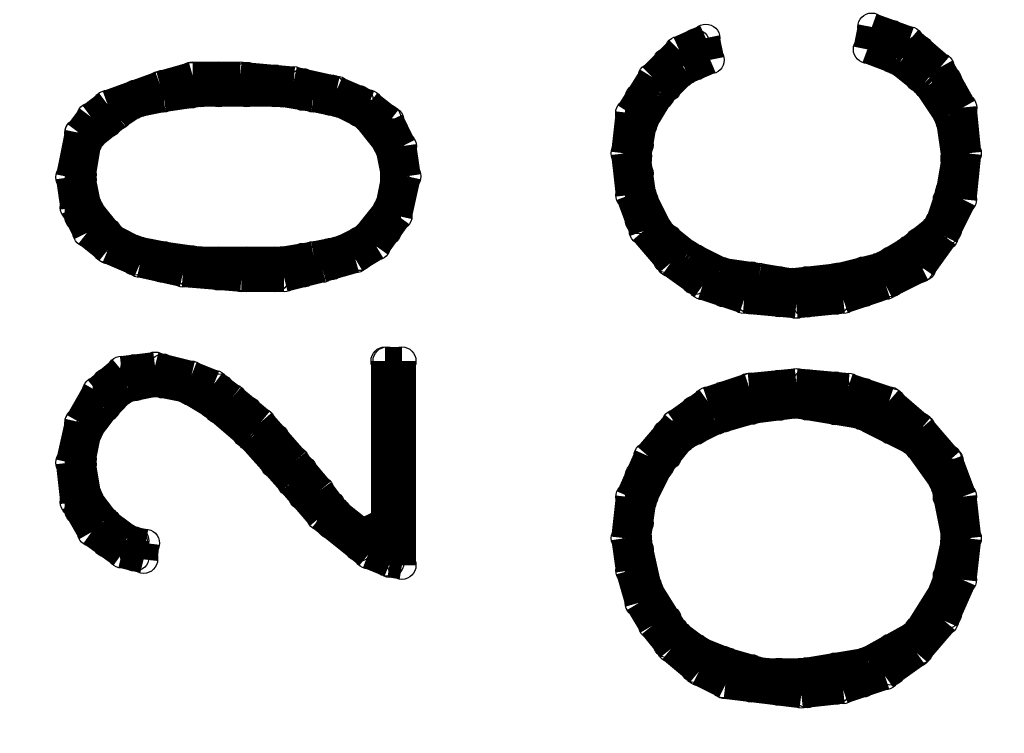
# Model space of a CAD drawing. Extents: x 97 to 162, y 100 to 201.
# Tile 34 of 70: x 137.84 to 139.6, y 143.36 to 144.63. Entities that reach past the tile are written whole.
import ezdxf

# ---------------------------------------------------------------- set-up
doc = ezdxf.new("R2010")
doc.units = 0
doc.layers.get('0').update_dxf_attribs({"linetype": 'CONTINUOUS'})
for name, color, linetype in [('C-MASK_GBR', 7, 'CONTINUOUS'), ('C-SILK_GBR', 6, 'CONTINUOUS'), ('S-MASK_GBR', 1, 'CONTINUOUS'), ('S-SILK_GBR', 4, 'CONTINUOUS')]:
    doc.layers.add(name, color=color, linetype=linetype)

# ---------------------------------------------------------------- blocks, each defined once
blk = doc.blocks.new('ROUND_2')
blk.add_circle((0, 0), 0.025)

msp = doc.modelspace()

# ---------------------------------------------------------------- linework, layer by layer
at = {"layer": 'C-MASK_GBR', "const_width": 0.199898}
msp.add_lwpolyline([(147.951952, 154.795474, 0.8105196), (143.23187, 129.20345)], format="xyb", dxfattribs=at)
at = {"layer": 'C-SILK_GBR', "const_width": 0.199898}
msp.add_lwpolyline([(147.951952, 154.795474, 0.8105196), (143.23187, 129.20345)], format="xyb", dxfattribs=at)
at = {"layer": 'C-SILK_GBR', "const_width": 0.050038}
for points in [[(139.365228, 144.61744), (139.357354, 144.577562)], [(139.431776, 144.59331), (139.365228, 144.61744)], [(139.069064, 144.597628), (139.021566, 144.576292)], [(139.050014, 144.547336), (139.050014, 144.588992)], [(139.076938, 144.558766), (139.069064, 144.597628)], [(139.400026, 144.56156), (139.400026, 144.60474)], [(139.487402, 144.545558), (139.431776, 144.59331)], [(139.021566, 144.576292), (138.973306, 144.528032)], [(139.357354, 144.577562), (139.408662, 144.558258)], [(139.450064, 144.526762), (139.450064, 144.577562)], [(138.999976, 144.50949), (138.999976, 144.554702)], [(139.032996, 144.53997), (139.076938, 144.558766)], [(139.408662, 144.558258), (139.41552, 144.554448)], [(139.41552, 144.554448), (139.460224, 144.518634)], [(139.025122, 144.534636), (139.032996, 144.53997)], [(139.527534, 144.473676), (139.487402, 144.545558)], [(138.153394, 144.530318), (138.095228, 144.513808)], [(138.150092, 144.497806), (138.150092, 144.529302)], [(138.23823, 144.530318), (138.153394, 144.530318)], [(138.199876, 144.500092), (138.199876, 144.530318)], [(138.333734, 144.521682), (138.23823, 144.530318)], [(138.249914, 144.500092), (138.249914, 144.529302)], [(138.299952, 144.500092), (138.299952, 144.52473)], [(138.410188, 144.504664), (138.333734, 144.521682)], [(138.973306, 144.528032), (138.933174, 144.464024)], [(138.989562, 144.498822), (139.025122, 144.534636)], [(139.460224, 144.518634), (139.465558, 144.513046)], [(139.500102, 144.46123), (139.500102, 144.522952)], [(138.095228, 144.513808), (138.001248, 144.479518)], [(138.100054, 144.49044), (138.100054, 144.515078)], [(138.34999, 144.493742), (138.34999, 144.518126)], [(138.400028, 144.484344), (138.400028, 144.50695)], [(138.467338, 144.480026), (138.410188, 144.504664)], [(139.465558, 144.513046), (139.501118, 144.459452)], [(138.050016, 144.479772), (138.050016, 144.497298)], [(138.055858, 144.48155), (138.100562, 144.490694)], [(138.100562, 144.490694), (138.101832, 144.490694)], [(138.101832, 144.490694), (138.164316, 144.499838)], [(138.164316, 144.499838), (138.167872, 144.500092)], [(138.167872, 144.500092), (138.31062, 144.500092)], [(138.31062, 144.500092), (138.314938, 144.499584)], [(138.314938, 144.499584), (138.368278, 144.490694)], [(138.368278, 144.490694), (138.369294, 144.490694)], [(138.369294, 144.490694), (138.413744, 144.48155)], [(138.450066, 144.464532), (138.450066, 144.487646)], [(138.949938, 144.40662), (138.949938, 144.490948)], [(138.958828, 144.449546), (138.985752, 144.493996)], [(138.985752, 144.493996), (138.989562, 144.498822)], [(138.001248, 144.479518), (137.97153, 144.457166)], [(137.999978, 144.444212), (137.999978, 144.478502)], [(138.020044, 144.460214), (138.046968, 144.477994)], [(138.046968, 144.477994), (138.055858, 144.48155)], [(138.413744, 144.48155), (138.420094, 144.479518)], [(138.420094, 144.479518), (138.455908, 144.461738)], [(138.505184, 144.450054), (138.467338, 144.480026)], [(139.535662, 144.391888), (139.527534, 144.473676)], [(137.97153, 144.457166), (137.950194, 144.428718)], [(137.973562, 144.42313), (138.018266, 144.45869)], [(138.018266, 144.45869), (138.020044, 144.460214)], [(138.455908, 144.461738), (138.46429, 144.45488)], [(138.46429, 144.45488), (138.49985, 144.410176)], [(138.500104, 144.410176), (138.500104, 144.454118)], [(138.527536, 144.404842), (138.505184, 144.450054)], [(138.933174, 144.464024), (138.925046, 144.391888)], [(138.95578, 144.440656), (138.958828, 144.449546)], [(139.501118, 144.459452), (139.505182, 144.449038)], [(139.505182, 144.449038), (139.514072, 144.386554)], [(138.94689, 144.387062), (138.95578, 144.440656)], [(137.950194, 144.428718), (137.934192, 144.349216)], [(137.94994, 144.279112), (137.94994, 144.427956)], [(137.964672, 144.407636), (137.973562, 144.42313)], [(137.955782, 144.354042), (137.964672, 144.407636)], [(138.49985, 144.410176), (138.50493, 144.399508)], [(138.50493, 144.399508), (138.51382, 144.354804)], [(138.53541, 144.350994), (138.527536, 144.404842)], [(138.925046, 144.391888), (138.933428, 144.317466)], [(138.946382, 144.382998), (138.94689, 144.387062)], [(138.946636, 144.379442), (138.946382, 144.382998)], [(138.955526, 144.316958), (138.946636, 144.379442)], [(139.514072, 144.378934), (139.504928, 144.32534)], [(139.514072, 144.386554), (139.514326, 144.382998)], [(139.514326, 144.382998), (139.514072, 144.378934)], [(139.52728, 144.309846), (139.535662, 144.391888)], [(137.934192, 144.349216), (137.942066, 144.295114)], [(137.955274, 144.349978), (137.955782, 144.354042)], [(137.955782, 144.345152), (137.955274, 144.349978)], [(137.964672, 144.300448), (137.955782, 144.345152)], [(138.51382, 144.345152), (138.50493, 144.300448)], [(138.51382, 144.354804), (138.514328, 144.349978)], [(138.514328, 144.349978), (138.51382, 144.345152)], [(138.519662, 144.280128), (138.53541, 144.350994)], [(138.949938, 144.27327), (138.949938, 144.356328)], [(139.504928, 144.32534), (139.504166, 144.32153)], [(138.933428, 144.317466), (138.957558, 144.253204)], [(138.958066, 144.309338), (138.955526, 144.316958)], [(138.984736, 144.255744), (138.958066, 144.309338)], [(139.504166, 144.32153), (139.486132, 144.267936)], [(139.494514, 144.24406), (139.52728, 144.309846)], [(139.500102, 144.254982), (139.500102, 144.309338)], [(137.942066, 144.295114), (137.964672, 144.249902)], [(137.969752, 144.28978), (137.964672, 144.300448)], [(138.50493, 144.300448), (138.49985, 144.28978)], [(138.005566, 144.245076), (137.969752, 144.28978)], [(138.49985, 144.28978), (138.46429, 144.245076)], [(138.4808, 144.226026), (138.519662, 144.280128)], [(138.500104, 144.252696), (138.500104, 144.28978)], [(138.991594, 144.247362), (138.984736, 144.255744)], [(139.478004, 144.256252), (139.433554, 144.220692)], [(139.486132, 144.267936), (139.478004, 144.256252)], [(137.964672, 144.249902), (138.002264, 144.21993)], [(137.999978, 144.221708), (137.999978, 144.251934)], [(138.013694, 144.238472), (138.005566, 144.245076)], [(138.049508, 144.220438), (138.013694, 144.238472)], [(138.455908, 144.238472), (138.420094, 144.220438)], [(138.46429, 144.245076), (138.455908, 144.238472)], [(138.957558, 144.253204), (139.006326, 144.196308)], [(139.036044, 144.211802), (138.991594, 144.247362)], [(138.999976, 144.203674), (138.999976, 144.240758)], [(139.454636, 144.188434), (139.494514, 144.24406)], [(138.002264, 144.21993), (138.059414, 144.195292)], [(138.055858, 144.218406), (138.049508, 144.220438)], [(138.050016, 144.199356), (138.050016, 144.220184)], [(138.420094, 144.220438), (138.413744, 144.218406)], [(138.443462, 144.20342), (138.4808, 144.226026)], [(138.450066, 144.207484), (138.450066, 144.235424)], [(139.433554, 144.220692), (139.43076, 144.21866)], [(139.450064, 144.185894), (139.450064, 144.2339)], [(138.100562, 144.209516), (138.055858, 144.218406)], [(138.100054, 144.186402), (138.100054, 144.209516)], [(138.101832, 144.209262), (138.100562, 144.209516)], [(138.164316, 144.200372), (138.101832, 144.209262)], [(138.150092, 144.177258), (138.150092, 144.202404)], [(138.368278, 144.209262), (138.314938, 144.200372)], [(138.34999, 144.17802), (138.34999, 144.206214)], [(138.369294, 144.209516), (138.368278, 144.209262)], [(138.413744, 144.218406), (138.369294, 144.209516)], [(138.384534, 144.186656), (138.443462, 144.20342)], [(138.400028, 144.190974), (138.400028, 144.215612)], [(139.040616, 144.209008), (139.036044, 144.211802)], [(139.09421, 144.182084), (139.040616, 144.209008)], [(139.050014, 144.165066), (139.050014, 144.204182)], [(139.43076, 144.21866), (139.386056, 144.19199)], [(138.059414, 144.195292), (138.135868, 144.178274)], [(138.167872, 144.200118), (138.164316, 144.200372)], [(138.31062, 144.200118), (138.167872, 144.200118)], [(138.199876, 144.17294), (138.199876, 144.200118)], [(138.249914, 144.169638), (138.249914, 144.200118)], [(138.299952, 144.169638), (138.299952, 144.200118)], [(138.314938, 144.200372), (138.31062, 144.200118)], [(138.316462, 144.169638), (138.384534, 144.186656)], [(139.006326, 144.196308), (139.063222, 144.155668)], [(139.379198, 144.189196), (139.307824, 144.171162)], [(139.386056, 144.19199), (139.379198, 144.189196)], [(139.390374, 144.156176), (139.454636, 144.188434)], [(139.400026, 144.161002), (139.400026, 144.200372)], [(138.135868, 144.178274), (138.240262, 144.169638)], [(138.240262, 144.169638), (138.316462, 144.169638)], [(139.10183, 144.179798), (139.09421, 144.182084)], [(139.100052, 144.143222), (139.100052, 144.180052)], [(139.16406, 144.170908), (139.10183, 144.179798)], [(139.15009, 144.12976), (139.15009, 144.17294)], [(139.2174, 144.162018), (139.16406, 144.170908)], [(139.304522, 144.170654), (139.224258, 144.161764)], [(139.29995, 144.129506), (139.29995, 144.170146)], [(139.307824, 144.171162), (139.304522, 144.170654)], [(139.349988, 144.142714), (139.349988, 144.18183)], [(139.063222, 144.155668), (139.13739, 144.130776)], [(139.199874, 144.125188), (139.199874, 144.164812)], [(139.224258, 144.161764), (139.2174, 144.162018)], [(139.249912, 144.124426), (139.249912, 144.164558)], [(139.314428, 144.130776), (139.390374, 144.156176)], [(139.13739, 144.130776), (139.230354, 144.122394)], [(139.230354, 144.122394), (139.314428, 144.130776)], [(138.086084, 144.012158), (138.026394, 144.004792)], [(138.151108, 143.995902), (138.086084, 144.012158)], [(138.526774, 144.021302), (138.496548, 144.021302)], [(138.496548, 144.021302), (138.496548, 143.734028)], [(138.500104, 143.661892), (138.500104, 144.021302)], [(138.526774, 143.656304), (138.526774, 144.021302)], [(138.026394, 144.004792), (137.981944, 143.967708)], [(138.050016, 143.975074), (138.050016, 144.007586)], [(138.100054, 143.980154), (138.100054, 144.008602)], [(138.150092, 143.966692), (138.150092, 143.996156)], [(138.19124, 143.9799), (138.151108, 143.995902)], [(137.999978, 143.940784), (137.999978, 143.982694)], [(138.038078, 143.972788), (138.082528, 143.981678)], [(138.082528, 143.981678), (138.092434, 143.981678)], [(138.092434, 143.981678), (138.137138, 143.972788)], [(138.223752, 143.955262), (138.19124, 143.9799)], [(139.14628, 143.974566), (139.072112, 143.949674)], [(139.230354, 143.982948), (139.14628, 143.974566)], [(139.15009, 143.933164), (139.15009, 143.97482)], [(139.199874, 143.940276), (139.199874, 143.9799)], [(139.323318, 143.974566), (139.230354, 143.982948)], [(139.249912, 143.940784), (139.249912, 143.98117)], [(139.29995, 143.932402), (139.29995, 143.976598)], [(139.39647, 143.950182), (139.323318, 143.974566)], [(137.981944, 143.967708), (137.950448, 143.912336)], [(137.998454, 143.939006), (138.025124, 143.96593)], [(138.025124, 143.96593), (138.038078, 143.972788)], [(138.137138, 143.972788), (138.145012, 143.96974)], [(138.145012, 143.96974), (138.189716, 143.942816)], [(138.199876, 143.934434), (138.199876, 143.973296)], [(139.100052, 143.91894), (139.100052, 143.959072)], [(139.349988, 143.922496), (139.349988, 143.965676)], [(137.996168, 143.936466), (137.998454, 143.939006)], [(138.189716, 143.942816), (138.193018, 143.94053)], [(138.193018, 143.94053), (138.255502, 143.886936)], [(138.275314, 143.912336), (138.223752, 143.955262)], [(139.072112, 143.949674), (139.015216, 143.909034)], [(139.155932, 143.934688), (139.227306, 143.943578)], [(139.227306, 143.943578), (139.234418, 143.943324)], [(139.234418, 143.943324), (139.341606, 143.925544)], [(139.45362, 143.900906), (139.39647, 143.950182)], [(139.400026, 143.897604), (139.400026, 143.947134)], [(137.969244, 143.900652), (137.996168, 143.936466)], [(138.249914, 143.891508), (138.249914, 143.933418)], [(139.050014, 143.896588), (139.050014, 143.933926)], [(139.089638, 143.915892), (139.152122, 143.933926)], [(139.152122, 143.933926), (139.155932, 143.934688)], [(139.341606, 143.925544), (139.348718, 143.923258)], [(139.348718, 143.923258), (139.437872, 143.878554)], [(137.950448, 143.912336), (137.934192, 143.839692)], [(137.94994, 143.754856), (137.94994, 143.910558)], [(138.336274, 143.84274), (138.275314, 143.912336)], [(139.015216, 143.909034), (138.96594, 143.85163)], [(139.031726, 143.887444), (139.08532, 143.914368)], [(139.08532, 143.914368), (139.089638, 143.915892)], [(139.450064, 143.86687), (139.450064, 143.904208)], [(137.955782, 143.846042), (137.964672, 143.890492)], [(137.964672, 143.890492), (137.969244, 143.900652)], [(138.255502, 143.886936), (138.258042, 143.884396)], [(138.999976, 143.85163), (138.999976, 143.891254)], [(139.023344, 143.88084), (139.031726, 143.887444)], [(139.50315, 143.843248), (139.45362, 143.900906)], [(138.258042, 143.884396), (138.329416, 143.804132)], [(138.299952, 143.837152), (138.299952, 143.884142)], [(138.98753, 143.836136), (139.023344, 143.88084)], [(139.437872, 143.878554), (139.447016, 143.87068)], [(139.447016, 143.87068), (139.49172, 143.808196)], [(138.96594, 143.85163), (138.933428, 143.778224)], [(137.934192, 143.839692), (137.942066, 143.768572)], [(137.955274, 143.840962), (137.955782, 143.846042)], [(137.955782, 143.836898), (137.955274, 143.840962)], [(137.964672, 143.783304), (137.955782, 143.836898)], [(138.38047, 143.789908), (138.336274, 143.84274)], [(138.984736, 143.831818), (138.98753, 143.836136)], [(139.500102, 143.778478), (139.500102, 143.847058)], [(139.52728, 143.778986), (139.50315, 143.843248)], [(138.34999, 143.780002), (138.34999, 143.82623)], [(138.958066, 143.778224), (138.984736, 143.831818)], [(138.329416, 143.804132), (138.32967, 143.803878)], [(138.32967, 143.803878), (138.38174, 143.743172)], [(138.949938, 143.731234), (138.949938, 143.815562)], [(139.49172, 143.808196), (139.496038, 143.798544)], [(139.496038, 143.798544), (139.513818, 143.70939)], [(137.969244, 143.772382), (137.964672, 143.783304)], [(138.406886, 143.754602), (138.38047, 143.789908)], [(137.942066, 143.768572), (137.972546, 143.715486)], [(137.996168, 143.736822), (137.969244, 143.772382)], [(138.400028, 143.72844), (138.400028, 143.763746)], [(138.933428, 143.778224), (138.9253, 143.704818)], [(138.946636, 143.70812), (138.955526, 143.770604)], [(138.955526, 143.770604), (138.958066, 143.778224)], [(139.535662, 143.704564), (139.52728, 143.778986)], [(138.411204, 143.75003), (138.406886, 143.754602)], [(138.455908, 143.71447), (138.411204, 143.75003)], [(138.000994, 143.731742), (137.996168, 143.736822)], [(137.999978, 143.695674), (137.999978, 143.732758)], [(138.036808, 143.705072), (138.000994, 143.731742)], [(138.38174, 143.743172), (138.466322, 143.675354)], [(138.496548, 143.734028), (138.455908, 143.71447)], [(137.972546, 143.715486), (138.026648, 143.676624)], [(138.450066, 143.688562), (138.450066, 143.719042)], [(138.046968, 143.7005), (138.036808, 143.705072)], [(138.069066, 143.695928), (138.046968, 143.7005)], [(138.050016, 143.670782), (138.050016, 143.699738)], [(138.065764, 143.666972), (138.069066, 143.695928)], [(138.9253, 143.704818), (138.933428, 143.64716)], [(138.946382, 143.704564), (138.946636, 143.70812)], [(138.947144, 143.698976), (138.946382, 143.704564)], [(138.964924, 143.618712), (138.947144, 143.698976)], [(139.513564, 143.698976), (139.495784, 143.618712)], [(139.514326, 143.704564), (139.513564, 143.698976)], [(139.513818, 143.70939), (139.514326, 143.704564)], [(139.52728, 143.63065), (139.535662, 143.704564)], [(138.026648, 143.676624), (138.065764, 143.666972)], [(138.466322, 143.675354), (138.50493, 143.65986)], [(138.949938, 143.589248), (138.949938, 143.685768)], [(138.50493, 143.65986), (138.526774, 143.656304)], [(138.933428, 143.64716), (138.949938, 143.589502)], [(139.494768, 143.557244), (139.52728, 143.63065)], [(139.500102, 143.569182), (139.500102, 143.637508)], [(138.967972, 143.610838), (138.964924, 143.618712)], [(139.012676, 143.539464), (138.967972, 143.610838)], [(139.492736, 143.610838), (139.448032, 143.539464)], [(139.495784, 143.618712), (139.492736, 143.610838)], [(138.949938, 143.589502), (138.974068, 143.549116)], [(138.999976, 143.516858), (138.999976, 143.559784)], [(139.445492, 143.49984), (139.494768, 143.557244)], [(138.974068, 143.549116), (139.007342, 143.507714)], [(139.019026, 143.532606), (139.012676, 143.539464)], [(139.448032, 143.539464), (139.438888, 143.530828)], [(139.450064, 143.505174), (139.450064, 143.542766)], [(139.054586, 143.505936), (139.019026, 143.532606)], [(139.438888, 143.530828), (139.358624, 143.486124)], [(139.007342, 143.507714), (139.056618, 143.466566)], [(139.050014, 143.472154), (139.050014, 143.509492)], [(139.060428, 143.502634), (139.054586, 143.505936)], [(139.104878, 143.484854), (139.060428, 143.502634)], [(139.388596, 143.4592), (139.445492, 143.49984)], [(139.400026, 143.467328), (139.400026, 143.509238)], [(139.100052, 143.444976), (139.100052, 143.486886)], [(139.107418, 143.484092), (139.104878, 143.484854)], [(139.169902, 143.466058), (139.107418, 143.484092)], [(139.350496, 143.48333), (139.243308, 143.46555)], [(139.349988, 143.446246), (139.349988, 143.48333)], [(139.358624, 143.486124), (139.350496, 143.48333)], [(139.056618, 143.466566), (139.103862, 143.442944)], [(139.15009, 143.437356), (139.15009, 143.4719)], [(139.17676, 143.465296), (139.169902, 143.466058)], [(139.239244, 143.465296), (139.17676, 143.465296)], [(139.199874, 143.431006), (139.199874, 143.465296)], [(139.243308, 143.46555), (139.239244, 143.465296)], [(139.249912, 143.427196), (139.249912, 143.466566)], [(139.29995, 143.432784), (139.29995, 143.474948)], [(139.314174, 143.434308), (139.388596, 143.4592)], [(139.103862, 143.442944), (139.239498, 143.42618)], [(139.239498, 143.42618), (139.314174, 143.434308)]]:
    msp.add_lwpolyline(points, dxfattribs=at)
at = {"layer": 'S-MASK_GBR', "const_width": 0.199898}
msp.add_lwpolyline([(147.951952, 154.795474, 0.8105196), (143.23187, 129.20345)], format="xyb", dxfattribs=at)
at = {"layer": 'S-SILK_GBR', "const_width": 0.199898}
msp.add_lwpolyline([(147.951952, 154.795474, 0.8105196), (143.23187, 129.20345)], format="xyb", dxfattribs=at)

# ---------------------------------------------------------------- block references
at = {"layer": 'C-SILK_GBR'}
for p in [(139.365228, 144.61744), (139.050014, 144.588992), (139.069064, 144.597628), (139.400026, 144.60474), (139.431776, 144.59331), (139.021566, 144.576292), (139.357354, 144.577562), (139.450064, 144.577562), (138.999976, 144.554702), (139.076938, 144.558766), (139.400026, 144.56156), (139.408662, 144.558258), (139.41552, 144.554448), (139.032996, 144.53997), (139.050014, 144.547336), (139.487402, 144.545558), (138.150092, 144.529302), (138.153394, 144.530318), (138.199876, 144.530318), (138.23823, 144.530318), (138.249914, 144.529302), (138.299952, 144.52473), (138.333734, 144.521682), (138.973306, 144.528032), (139.025122, 144.534636), (139.450064, 144.526762), (139.460224, 144.518634), (139.500102, 144.522952), (138.095228, 144.513808), (138.100054, 144.515078), (138.34999, 144.518126), (138.400028, 144.50695), (138.410188, 144.504664), (138.999976, 144.50949), (139.465558, 144.513046), (138.050016, 144.497298), (138.100054, 144.49044), (138.100562, 144.490694), (138.101832, 144.490694), (138.150092, 144.497806), (138.164316, 144.499838), (138.167872, 144.500092), (138.199876, 144.500092), (138.249914, 144.500092), (138.299952, 144.500092), (138.31062, 144.500092), (138.314938, 144.499584), (138.34999, 144.493742), (138.368278, 144.490694), (138.369294, 144.490694), (138.400028, 144.484344), (138.450066, 144.487646), (138.949938, 144.490948), (138.985752, 144.493996), (138.989562, 144.498822), (137.999978, 144.478502), (138.001248, 144.479518), (138.046968, 144.477994), (138.050016, 144.479772), (138.055858, 144.48155), (138.413744, 144.48155), (138.420094, 144.479518), (138.467338, 144.480026), (139.527534, 144.473676), (137.97153, 144.457166), (138.018266, 144.45869), (138.020044, 144.460214), (138.020044, 144.460214), (138.450066, 144.464532), (138.455908, 144.461738), (138.46429, 144.45488), (138.500104, 144.454118), (138.505184, 144.450054), (138.933174, 144.464024), (138.958828, 144.449546), (139.500102, 144.46123), (139.501118, 144.459452), (139.505182, 144.449038), (137.999978, 144.444212), (138.95578, 144.440656), (137.94994, 144.427956), (137.950194, 144.428718), (137.973562, 144.42313), (137.964672, 144.407636), (138.49985, 144.410176), (138.500104, 144.410176), (138.50493, 144.399508), (138.527536, 144.404842), (138.949938, 144.40662), (138.925046, 144.391888), (138.946382, 144.382998), (138.946636, 144.379442), (138.94689, 144.387062), (139.514072, 144.386554), (139.514072, 144.378934), (139.514072, 144.378934), (139.514326, 144.382998), (139.535662, 144.391888), (139.535662, 144.391888), (137.934192, 144.349216), (137.955274, 144.349978), (137.955782, 144.354042), (137.955782, 144.345152), (138.51382, 144.354804), (138.51382, 144.345152), (138.514328, 144.349978), (138.514328, 144.349978), (138.53541, 144.350994), (138.53541, 144.350994), (138.949938, 144.356328), (139.504928, 144.32534), (138.933428, 144.317466), (138.955526, 144.316958), (138.958066, 144.309338), (139.500102, 144.309338), (139.504166, 144.32153), (139.52728, 144.309846), (137.942066, 144.295114), (137.964672, 144.300448), (138.50493, 144.300448), (137.94994, 144.279112), (137.969752, 144.28978), (138.49985, 144.28978), (138.500104, 144.28978), (138.519662, 144.280128), (138.949938, 144.27327), (138.984736, 144.255744), (139.478004, 144.256252), (139.486132, 144.267936), (139.500102, 144.254982), (137.964672, 144.249902), (137.999978, 144.251934), (138.005566, 144.245076), (138.013694, 144.238472), (138.455908, 144.238472), (138.46429, 144.245076), (138.500104, 144.252696), (138.957558, 144.253204), (138.991594, 144.247362), (138.999976, 144.240758), (139.494514, 144.24406), (137.999978, 144.221708), (138.002264, 144.21993), (138.049508, 144.220438), (138.050016, 144.220184), (138.420094, 144.220438), (138.450066, 144.235424), (138.4808, 144.226026), (139.433554, 144.220692), (139.450064, 144.2339), (138.055858, 144.218406), (138.100054, 144.209516), (138.100562, 144.209516), (138.101832, 144.209262), (138.150092, 144.202404), (138.34999, 144.206214), (138.368278, 144.209262), (138.369294, 144.209516), (138.400028, 144.215612), (138.413744, 144.218406), (138.443462, 144.20342), (138.450066, 144.207484), (138.999976, 144.203674), (139.036044, 144.211802), (139.040616, 144.209008), (139.050014, 144.204182), (139.43076, 144.21866), (138.050016, 144.199356), (138.059414, 144.195292), (138.100054, 144.186402), (138.164316, 144.200372), (138.167872, 144.200118), (138.199876, 144.200118), (138.249914, 144.200118), (138.299952, 144.200118), (138.31062, 144.200118), (138.314938, 144.200372), (138.384534, 144.186656), (138.400028, 144.190974), (139.006326, 144.196308), (139.379198, 144.189196), (139.386056, 144.19199), (139.400026, 144.200372), (139.450064, 144.185894), (139.454636, 144.188434), (138.135868, 144.178274), (138.150092, 144.177258), (138.199876, 144.17294), (138.240262, 144.169638), (138.249914, 144.169638), (138.299952, 144.169638), (138.316462, 144.169638), (138.34999, 144.17802), (139.09421, 144.182084), (139.100052, 144.180052), (139.10183, 144.179798), (139.15009, 144.17294), (139.16406, 144.170908), (139.29995, 144.170146), (139.304522, 144.170654), (139.307824, 144.171162), (139.349988, 144.18183), (139.050014, 144.165066), (139.063222, 144.155668), (139.199874, 144.164812), (139.2174, 144.162018), (139.224258, 144.161764), (139.249912, 144.164558), (139.390374, 144.156176), (139.400026, 144.161002), (139.100052, 144.143222), (139.349988, 144.142714), (139.13739, 144.130776), (139.15009, 144.12976), (139.199874, 144.125188), (139.230354, 144.122394), (139.249912, 144.124426), (139.29995, 144.129506), (139.314428, 144.130776), (138.086084, 144.012158), (138.496548, 144.021302), (138.496548, 144.021302), (138.500104, 144.021302), (138.526774, 144.021302), (138.526774, 144.021302), (138.026394, 144.004792), (138.050016, 144.007586), (138.100054, 144.008602), (138.150092, 143.996156), (138.151108, 143.995902), (137.999978, 143.982694), (138.050016, 143.975074), (138.082528, 143.981678), (138.092434, 143.981678), (138.100054, 143.980154), (138.19124, 143.9799), (139.14628, 143.974566), (139.15009, 143.97482), (139.199874, 143.9799), (139.230354, 143.982948), (139.249912, 143.98117), (139.29995, 143.976598), (139.323318, 143.974566), (137.981944, 143.967708), (138.025124, 143.96593), (138.038078, 143.972788), (138.137138, 143.972788), (138.145012, 143.96974), (138.150092, 143.966692), (138.199876, 143.973296), (139.100052, 143.959072), (139.349988, 143.965676), (137.998454, 143.939006), (137.999978, 143.940784), (138.189716, 143.942816), (138.193018, 143.94053), (138.223752, 143.955262), (139.072112, 143.949674), (139.199874, 143.940276), (139.227306, 143.943578), (139.234418, 143.943324), (139.249912, 143.940784), (139.39647, 143.950182), (139.400026, 143.947134), (137.996168, 143.936466), (138.199876, 143.934434), (138.249914, 143.933418), (139.050014, 143.933926), (139.15009, 143.933164), (139.152122, 143.933926), (139.155932, 143.934688), (139.29995, 143.932402), (139.341606, 143.925544), (139.348718, 143.923258), (139.349988, 143.922496), (137.94994, 143.910558), (137.950448, 143.912336), (138.275314, 143.912336), (139.015216, 143.909034), (139.08532, 143.914368), (139.089638, 143.915892), (139.100052, 143.91894), (139.450064, 143.904208), (137.964672, 143.890492), (137.969244, 143.900652), (138.249914, 143.891508), (138.255502, 143.886936), (138.999976, 143.891254), (139.031726, 143.887444), (139.050014, 143.896588), (139.400026, 143.897604), (139.45362, 143.900906), (138.258042, 143.884396), (138.299952, 143.884142), (139.023344, 143.88084), (139.437872, 143.878554), (139.447016, 143.87068), (138.96594, 143.85163), (138.999976, 143.85163), (139.450064, 143.86687), (137.934192, 143.839692), (137.955274, 143.840962), (137.955782, 143.846042), (137.955782, 143.836898), (138.299952, 143.837152), (138.336274, 143.84274), (138.98753, 143.836136), (139.500102, 143.847058), (139.50315, 143.843248), (138.34999, 143.82623), (138.984736, 143.831818), (138.329416, 143.804132), (138.32967, 143.803878), (138.949938, 143.815562), (139.49172, 143.808196), (139.496038, 143.798544), (137.964672, 143.783304), (138.38047, 143.789908), (137.942066, 143.768572), (137.969244, 143.772382), (138.34999, 143.780002), (138.400028, 143.763746), (138.933428, 143.778224), (138.955526, 143.770604), (138.958066, 143.778224), (139.500102, 143.778478), (139.52728, 143.778986), (137.94994, 143.754856), (138.406886, 143.754602), (138.411204, 143.75003), (137.996168, 143.736822), (137.999978, 143.732758), (138.000994, 143.731742), (138.38174, 143.743172), (138.400028, 143.72844), (138.496548, 143.734028), (138.949938, 143.731234), (137.972546, 143.715486), (138.450066, 143.719042), (138.455908, 143.71447), (137.999978, 143.695674), (138.036808, 143.705072), (138.046968, 143.7005), (138.050016, 143.699738), (138.069066, 143.695928), (138.9253, 143.704818), (138.946382, 143.704564), (138.946636, 143.70812), (138.947144, 143.698976), (139.513564, 143.698976), (139.513818, 143.70939), (139.514326, 143.704564), (139.514326, 143.704564), (139.535662, 143.704564), (139.535662, 143.704564), (138.026648, 143.676624), (138.450066, 143.688562), (138.466322, 143.675354), (138.949938, 143.685768), (138.050016, 143.670782), (138.065764, 143.666972), (138.500104, 143.661892), (138.50493, 143.65986), (138.526774, 143.656304), (138.933428, 143.64716), (139.500102, 143.637508), (139.52728, 143.63065), (138.964924, 143.618712), (138.967972, 143.610838), (139.492736, 143.610838), (139.495784, 143.618712), (138.949938, 143.589502), (138.949938, 143.589248), (138.999976, 143.559784), (139.494768, 143.557244), (139.500102, 143.569182), (138.974068, 143.549116), (139.012676, 143.539464), (139.448032, 143.539464), (139.450064, 143.542766), (139.019026, 143.532606), (139.438888, 143.530828), (138.999976, 143.516858), (139.007342, 143.507714), (139.050014, 143.509492), (139.054586, 143.505936), (139.060428, 143.502634), (139.400026, 143.509238), (139.445492, 143.49984), (139.450064, 143.505174), (139.100052, 143.486886), (139.104878, 143.484854), (139.107418, 143.484092), (139.349988, 143.48333), (139.350496, 143.48333), (139.358624, 143.486124), (139.050014, 143.472154), (139.056618, 143.466566), (139.15009, 143.4719), (139.169902, 143.466058), (139.17676, 143.465296), (139.199874, 143.465296), (139.239244, 143.465296), (139.243308, 143.46555), (139.249912, 143.466566), (139.29995, 143.474948), (139.400026, 143.467328), (139.388596, 143.4592), (139.100052, 143.444976), (139.103862, 143.442944), (139.15009, 143.437356), (139.199874, 143.431006), (139.29995, 143.432784), (139.314174, 143.434308), (139.349988, 143.446246), (139.239498, 143.42618), (139.249912, 143.427196)]:
    msp.add_blockref('ROUND_2', p, dxfattribs=at)

doc.saveas('drawing.dxf')
